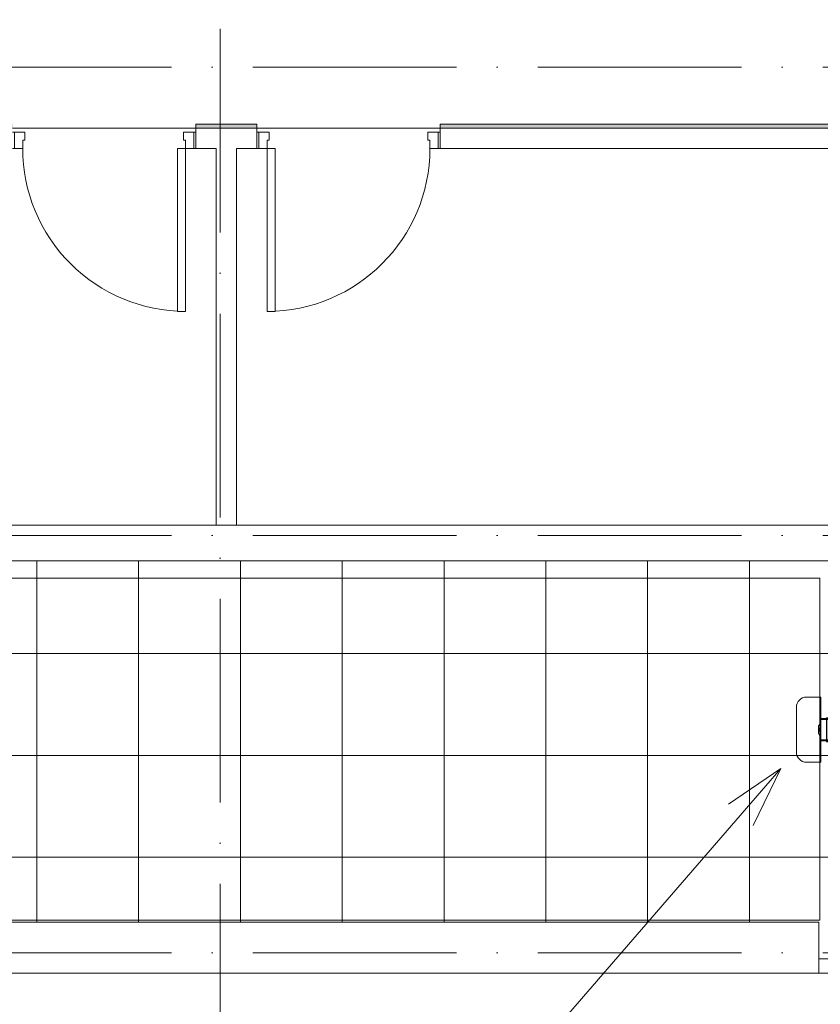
# Model space of a CAD drawing. Header units: millimetres. Extents: x 85617 to 161165, y 53267 to 102987.
# Tile 5 of 47: x 106416 to 110348, y 78278 to 83113. Entities that reach past the tile are written whole.
import ezdxf

# ---------------------------------------------------------------- set-up
doc = ezdxf.new("R2010")
doc.units = ezdxf.units.MM
doc.linetypes.add('4_ Штрихпунктир_ 10 х 2 мм', pattern=[1400, 1000, -200, 0, -200])
for name, color, linetype, lineweight in [('A-DOOR-____-MCUT', 7, 'Continuous', 18), ('A-DOOR-____-OTLN', 7, 'Continuous', 9), ('A-DOOR-FRAM-MCUT', 7, 'Continuous', 18), ('A-FLOR-____-OTLN', 7, 'Continuous', 9), ('A-ROOF-____-OTLN', 7, 'Continuous', 9), ('A-ROOF-____-PATT', 7, 'Continuous', 9), ('A-WALL-____-MCUT', 7, 'Continuous', 9), ('A-WALL-____-OTLN', 7, 'Continuous', 9), ('A-WALL-____-PATT', 7, 'Continuous', 9), ('G-____-____-TEXT', 7, 'Continuous', 9), ('I-WALL-____-OTLN', 7, 'Continuous', 9), ('P-SANR-FIXT-OTLN', 7, 'Continuous', 9), ('S-GRID-____-OTLN', 7, 'Continuous', 9)]:
    doc.layers.add(name, color=color, linetype=linetype, lineweight=lineweight)
pattern_1 = [(0, (0, 0), (0, 500), []), (90, (0, 0), (-500, 3e-14), [])]

# ---------------------------------------------------------------- blocks, each defined once
blk = doc.blocks.new('АР_Дверь однопольная - 900х2100h_800__Глухая_Межкомнатные апарт_тип_эт-V2-ВКК_25_К3_З_ЭОМ_воронка парапетная_')
at = {"layer": 'A-DOOR-____-MCUT', "color": 254, "lineweight": 13, "true_color": 0xcccccc}
for p, q in [((400, 850), (360, 850)), ((360, 850), (360, 50)), ((400, 50), (400, 850)), ((360, 50), (400, 50))]:
    blk.add_line(p, q, dxfattribs=at)
at = {"layer": 'A-DOOR-____-OTLN', "color": 254, "lineweight": 5, "true_color": 0xcccccc}
blk.add_arc((400, 50), 800, 90, 180, dxfattribs=at)
at = {"layer": 'A-DOOR-FRAM-MCUT', "color": 254, "lineweight": 13, "true_color": 0xcccccc}
for p, q in [((-440, 50), (-450, 50)), ((-400, 50), (-440, 50)), ((-440, 50), (-440, -30)), ((-400, 10), (-400, 50)), ((440, 50), (400, 50)), ((400, 50), (400, 10)), ((440, -30), (440, 50)), ((440, 50), (450, 50)), ((-390, 10), (-400, 10)), ((-390, -30), (-390, 10)), ((400, 10), (390, 10)), ((390, 10), (390, -30)), ((-440, -30), (-450, -30)), ((-440, -30), (-390, -30)), ((390, -30), (440, -30)), ((440, -30), (450, -30))]:
    blk.add_line(p, q, dxfattribs=at)
blk = doc.blocks.new('АР_Дверь однопольная - 900х2100h_800__Глухая_Межкомнатные апарт_тип_эт-V3-ВКК_25_К3_З_ЭОМ_воронка парапетная_')
at = {"layer": 'A-DOOR-____-MCUT', "color": 254, "lineweight": 13, "true_color": 0xcccccc}
for p, q in [((-400, 850), (-400, 50)), ((-360, 850), (-400, 850)), ((-360, 50), (-360, 850)), ((-400, 50), (-360, 50))]:
    blk.add_line(p, q, dxfattribs=at)
at = {"layer": 'A-DOOR-____-OTLN', "color": 254, "lineweight": 5, "true_color": 0xcccccc}
blk.add_arc((-400, 50), 800, 360, 90, dxfattribs=at)
at = {"layer": 'A-DOOR-FRAM-MCUT', "color": 254, "lineweight": 13, "true_color": 0xcccccc}
for p, q in [((-440, 50), (-450, 50)), ((-400, 50), (-440, 50)), ((-440, 50), (-440, -30)), ((-400, 10), (-400, 50)), ((440, 50), (400, 50)), ((400, 50), (400, 10)), ((440, -30), (440, 50)), ((440, 50), (450, 50)), ((-390, 10), (-400, 10)), ((-390, -30), (-390, 10)), ((400, 10), (390, 10)), ((390, 10), (390, -30)), ((-440, -30), (-450, -30)), ((-440, -30), (-390, -30)), ((390, -30), (440, -30)), ((440, -30), (450, -30))]:
    blk.add_line(p, q, dxfattribs=at)
blk = doc.blocks.new('240311_Наметкина 10_РД_АР_К3_R21_rvt-1-ВКК_25_К3_З_ЭОМ_воронка парапетная_')
at = {"layer": 'A-ROOF-____-PATT', "lineweight": 5, "true_color": 0xe4e4e4}
h = blk.add_hatch(dxfattribs=at)
h.set_pattern_fill('FP_6', color=254, style=0, pattern_type=2)
h.set_pattern_definition(pattern_1)
h.paths.add_polyline_path([(106810, 80600), (106970, 80600), (106970, 82625), (86800, 82625), (86800, 82540), (87000, 82540), (87000, 80850), (106810, 80850)])
h.paths.add_polyline_path([(104617, 80860), (87020, 80860), (87020, 82540), (106815, 82540), (106815, 80860), (106024.8, 80860)])
h = blk.add_hatch(dxfattribs=at)
h.set_pattern_fill('FP_6', color=254, style=0, pattern_type=2)
h.set_pattern_definition(pattern_1)
h.paths.add_polyline_path([(87020, 80860), (106815, 80860), (106815, 82540), (87020, 82540)])
at = {"layer": 'A-FLOR-____-OTLN', "color": 254, "lineweight": 5, "true_color": 0xcccccc}
for p, q in [((102850, 84750), (103750, 84750)), ((103750, 84750), (102850, 84750)), ((104050, 84750), (104950, 84750)), ((104950, 84750), (104050, 84750)), ((100850, 82800), (103850, 82800)), ((103950, 82800), (107070, 82800))]:
    blk.add_line(p, q, dxfattribs=at)
at = {"layer": 'A-ROOF-____-OTLN', "color": 254, "lineweight": 5, "true_color": 0xcccccc}
for p, q in [((106970, 82625), (86800, 82625)), ((106815, 82540), (87020, 82540)), ((106815, 80860), (106815, 82540)), ((87020, 80860), (106815, 80860)), ((106810, 80600), (106970, 80600))]:
    blk.add_line(p, q, dxfattribs=at)
at = {"layer": 'A-WALL-____-OTLN', "color": 254, "lineweight": 5, "true_color": 0xcccccc}
for p, q in [((86800, 80850), (106810, 80850)), ((106810, 80600), (106810, 80850)), ((106810, 80600), (86800, 80600))]:
    blk.add_line(p, q, dxfattribs=at)
at = {"layer": 'I-WALL-____-OTLN', "color": 254, "lineweight": 5, "true_color": 0xcccccc}
for p, q in [((103750, 84750), (103750, 84650)), ((104050, 84650), (104050, 84750)), ((104950, 84750), (104950, 84650)), ((103850, 84650), (103750, 84650)), ((103850, 82800), (103850, 84650)), ((103950, 84650), (103950, 82800)), ((104050, 84650), (103950, 84650)), ((107070, 84650), (104950, 84650)), ((103850, 82800), (103950, 82800))]:
    blk.add_line(p, q, dxfattribs=at)
at = {"layer": 'S-GRID-____-OTLN', "color": 254, "linetype": '4_ Штрихпунктир_ 10 х 2 мм', "lineweight": 5, "true_color": 0xdadada}
for p, q in [((103870, 56236.1), (103870, 104355.7)), ((156833.7, 85050), (82885.6, 85050)), ((156833.7, 82750), (82885.6, 82750)), ((156833.7, 80700), (82885.6, 80700))]:
    blk.add_line(p, q, dxfattribs=at)
at = {"layer": 'A-DOOR-____-OTLN', "color": 254, "lineweight": 5, "true_color": 0xcccccc, "rotation": 180}
for name, p in [('АР_Дверь однопольная - 900х2100h_800__Глухая_Межкомнатные апарт_тип_эт-V3-ВКК_25_К3_З_ЭОМ_воронка парапетная_', (103300, 84700)), ('АР_Дверь однопольная - 900х2100h_800__Глухая_Межкомнатные апарт_тип_эт-V2-ВКК_25_К3_З_ЭОМ_воронка парапетная_', (104500, 84700))]:
    blk.add_blockref(name, p, dxfattribs=at)
blk = doc.blocks.new('Наметкина 10_РД_АР_К3_Отделка_R21_rvt-1-ВКК_25_К3_З_ЭОМ_воронка парапетная_')
at = {"layer": 'A-WALL-____-PATT', "lineweight": 5, "true_color": 0xaaaaaa}
h = blk.add_hatch(dxfattribs=at)
h.set_pattern_fill('FP_7', color=253, style=0, pattern_type=2)
h.set_pattern_definition([(0, (0, 0), (203.2, 50.8), [3.353, -149.047, 3.353, -149.047, -812.8]), (0, (0, 0), (203.2, 50.8), [-304.8, 3.353, -301.447, 3.353, -149.047, -355.6]), (0, (0, 0), (203.2, 50.8), [-762, 3.353, -98.247, 3.353, -250.647]), (120, (76.2, 25.4), (-145.59409, 150.576362), [3.353, -149.047, 3.353, -149.047, -812.8]), (120, (76.2, 25.4), (-145.59409, 150.576362), [-304.8, 3.353, -301.447, 3.353, -149.047, -355.6]), (120, (76.2, 25.4), (-145.59409, 150.576362), [-762, 3.353, -98.247, 3.353, -250.647]), (240, (101.6, 127), (-57.60591, -201.376362), [3.353, -149.047, 3.353, -149.047, -812.8]), (240, (101.6, 127), (-57.60591, -201.376362), [-304.8, 3.353, -301.447, 3.353, -149.047, -355.6]), (240, (101.6, 127), (-57.60591, -201.376362), [-762, 3.353, -98.247, 3.353, -250.647])])
h.paths.add_polyline_path([(107170, 84750), (107170, 84770), (104950, 84770), (104950, 84750)])
h.paths.add_polyline_path([(104050, 84750), (104050, 84770), (103750, 84770), (103750, 84750)])
h.paths.add_polyline_path([(102850, 84750), (102850, 84770), (100750, 84770), (100750, 84750), (101801.5, 84750)])
at = {"layer": 'A-WALL-____-MCUT', "color": 253, "lineweight": 5, "true_color": 0xaaaaaa}
for p, q in [((104050, 84770), (103750, 84770)), ((103750, 84770), (103750, 84750)), ((104050, 84750), (104050, 84770)), ((107170, 84770), (104950, 84770)), ((104950, 84770), (104950, 84750)), ((103750, 84750), (104050, 84750)), ((104950, 84750), (107170, 84750))]:
    blk.add_line(p, q, dxfattribs=at)
at = {"layer": 'S-GRID-____-OTLN', "color": 254, "linetype": '4_ Штрихпунктир_ 10 х 2 мм', "lineweight": 5, "true_color": 0xcccccc}
for p, q in [((103870, 56236.1), (103870, 104355.7)), ((156833.7, 85050), (83961.5, 85050)), ((156833.7, 82750), (83961.5, 82750)), ((156833.7, 80700), (83961.5, 80700))]:
    blk.add_line(p, q, dxfattribs=at)
blk = doc.blocks.new('HL_RU_Attica drain_HL68P_0-A-200505 - Парапетная воронка Ø110-38365685-ВКК_25_К3_З_ЭОМ_воронка парапетная_')
at = {"layer": 'P-SANR-FIXT-OTLN', "color": 11, "true_color": 0xff8040}
for p, q in [((-69.5, 160), (-11.5, 160)), ((-11.5, 160), (-4.5, 160)), ((0, 160), (-4.5, 160)), ((-4.5, 110), (-4.5, 160)), ((0, 160), (0, 110)), ((-119.5, 110), (-119.5, -110)), ((-4.5, -110), (-4.5, 110)), ((0, 110), (0, -110)), ((64.5, 55), (0, 55)), ((74.5, 50), (0, 50)), ((37, 59), (28.5, 59)), ((28.5, 0), (28.5, 57.5)), ((39.5, 60), (37, 60)), ((37, 0), (37, 58.5)), ((39.5, 0), (39.5, 58.5)), ((49.5, 57.5), (39.5, 57.5)), ((52, 60), (49.5, 60)), ((49.5, 0), (49.5, 58.5)), ((74.5, 59), (52, 59)), ((52, 0), (52, 58.5)), ((74.5, 0), (74.5, 57.5)), ((106.7, 50), (74.5, 50)), ((131.7, 55), (106.7, 50)), ((106.7, 49.1), (106.7, 50)), ((590.6, 55), (129.1, 55)), ((131.7, 55), (131.7, 0)), ((-11.5, -19.8), (-11.5, 19.8)), ((39.5, 12.5), (39.5, -12.5)), ((39.5, 12.5), (49.5, 12.5)), ((39.7, 12.5), (39.5, 12.5)), ((49.5, 12.5), (49.3, 12.5)), ((49.5, -12.5), (49.5, 12.5)), ((74.5, -57.5), (74.5, 0)), ((106.7, 39.4), (106.7, 48.3)), ((106.7, 38), (106.7, 39.1)), ((106.7, 21.8), (106.7, 38)), ((106.7, 19.8), (106.7, 21.7)), ((106.7, 0), (106.7, 19.8)), ((106.7, -19.8), (106.7, 0)), ((131.7, 0), (131.7, -55)), ((28.5, -57.5), (28.5, 0)), ((37, -58.5), (37, 0)), ((39.5, -58.5), (39.5, 0)), ((39.5, -12.5), (39.7, -12.5)), ((49.5, -12.5), (39.5, -12.5)), ((49.3, -12.5), (49.5, -12.5)), ((49.5, -58.5), (49.5, 0)), ((52, -58.5), (52, 0)), ((106.7, -21.7), (106.7, -19.8)), ((106.7, -38), (106.7, -21.8)), ((106.7, -39.1), (106.7, -38)), ((106.7, -48.3), (106.7, -39.4)), ((0, -50), (74.5, -50)), ((0, -55), (64.5, -55)), ((28.5, -59), (37, -59)), ((37, -60), (39.5, -60)), ((39.5, -57.5), (49.5, -57.5)), ((49.5, -60), (52, -60)), ((52, -59), (74.5, -59)), ((74.5, -50), (106.7, -50)), ((106.7, -50), (106.7, -48.7)), ((106.7, -50), (106.7, -49.1)), ((131.7, -55), (106.7, -50)), ((129.1, -55), (590.6, -55)), ((-4.5, -160), (-4.5, -110)), ((0, -110), (0, -160)), ((-11.5, -160), (-69.5, -160)), ((-4.5, -160), (-11.5, -160)), ((-4.5, -160), (0, -160))]:
    blk.add_line(p, q, dxfattribs=at)
for centre, start, end in [((-69.5, 110), 90, 180), ((-69.5, -110), 180, 270)]:
    blk.add_arc(centre, 50, start, end, dxfattribs=at)
blk.add_ellipse((129.1, 0), major_axis=(0, 55), ratio=0.047101, start_param=3.141593, end_param=6.283185, dxfattribs=at)
for points, knots in [([(-11.5, 19.8), (-11.1, 19.9), (-10.5, 20), (-9.9, 20.3), (-9.6, 20.4), (-9.4, 20.6), (-9.1, 20.7), (-8.8, 21), (-8.5, 21.3), (-8.2, 21.6), (-8, 21.9), (-7.8, 22.1), (-7.6, 22.4), (-7.4, 22.6), (-7.2, 23), (-6.9, 23.5), (-6.6, 23.9), (-6.4, 24.4), (-6.1, 24.9), (-5.9, 25.3), (-5.7, 25.8), (-5.5, 26.3), (-5.3, 26.9), (-5, 28), (-4.6, 29.6), (-4.5, 30.8), (-4.5, 31.5)], [0, 0, 0, 0, 0.071429, 0.107143, 0.125, 0.142857, 0.160714, 0.178571, 0.214286, 0.25, 0.267857, 0.285714, 0.303571, 0.321429, 0.357143, 0.392857, 0.428571, 0.464286, 0.5, 0.535714, 0.571429, 0.607143, 0.642857, 0.714286, 0.857143, 1, 1, 1, 1]), ([(-4.3, 11.3), (-4.4, 11.2), (-4.5, 10.9), (-4.7, 10.2), (-4.9, 9.4), (-5.3, 8.3), (-5.8, 6.9), (-6.2, 5.5), (-6.5, 4.4), (-6.6, 3.5), (-6.7, 2.7), (-6.8, 1.5), (-6.9, 0), (-6.8, -1.5), (-6.7, -2.7), (-6.6, -3.5), (-6.5, -4.4), (-6.2, -5.5), (-5.8, -6.9), (-5.3, -8.3), (-4.9, -9.4), (-4.8, -10), (-4.7, -10.2)], [0.3158946, 0.3158946, 0.3158946, 0.3158946, 0.3194444, 0.3333333, 0.3472222, 0.3611111, 0.3888889, 0.4166667, 0.4305556, 0.4444444, 0.4583333, 0.4722222, 0.5, 0.5277778, 0.5416667, 0.5555556, 0.5694444, 0.5833333, 0.6111111, 0.6388889, 0.6527778, 0.6666667, 0.6666667, 0.6666667, 0.6666667]), ([(-6.7, 3.6), (-6.7, 3.3), (-6.8, 2.7), (-6.9, 1.5), (-7, 0), (-6.9, -1.5), (-6.8, -2.7), (-6.7, -3.3), (-6.7, -3.6)], [0.4444444, 0.4444444, 0.4444444, 0.4444444, 0.4583333, 0.4722222, 0.5, 0.5277778, 0.5416667, 0.5555556, 0.5555556, 0.5555556, 0.5555556]), ([(-4.5, -31.5), (-4.5, -30.8), (-4.6, -29.6), (-5, -28), (-5.4, -26.8), (-5.7, -25.8), (-6.1, -25), (-6.4, -24.4), (-6.6, -24), (-6.7, -23.7), (-6.9, -23.4), (-7.2, -23), (-7.4, -22.6), (-7.6, -22.4), (-7.8, -22.1), (-8, -21.9), (-8.2, -21.6), (-8.5, -21.3), (-8.8, -21), (-9.1, -20.7), (-9.4, -20.6), (-9.6, -20.4), (-9.9, -20.3), (-10.5, -20), (-11.1, -19.9), (-11.5, -19.8)], [0, 0, 0, 0, 0.142857, 0.285714, 0.357143, 0.428571, 0.5, 0.535714, 0.571429, 0.589286, 0.607143, 0.642857, 0.678571, 0.696429, 0.714286, 0.732143, 0.75, 0.785714, 0.821429, 0.839286, 0.857143, 0.875, 0.892857, 0.928571, 1, 1, 1, 1])]:
    blk.add_open_spline(points, degree=3, knots=knots, dxfattribs=at)

msp = doc.modelspace()

# ---------------------------------------------------------------- linework, layer by layer
at = {"layer": 'G-____-____-TEXT'}
for q in [(108078.9, 77041.1), (109897.6, 79261.2), (110019.1, 79155.8)]:
    msp.add_line((110154.9, 79435.1), q, dxfattribs=at)

# ---------------------------------------------------------------- block references
at = {"lineweight": 5}
for name in ['240311_Наметкина 10_РД_АР_К3_R21_rvt-1-ВКК_25_К3_З_ЭОМ_воронка парапетная_', 'Наметкина 10_РД_АР_К3_Отделка_R21_rvt-1-ВКК_25_К3_З_ЭОМ_воронка парапетная_']:
    msp.add_blockref(name, (3531, -2169), dxfattribs=at)
at = {"layer": 'P-SANR-FIXT-OTLN', "color": 11, "true_color": 0xff8040}
msp.add_blockref('HL_RU_Attica drain_HL68P_0-A-200505 - Парапетная воронка Ø110-38365685-ВКК_25_К3_З_ЭОМ_воронка парапетная_', (110350.5, 79626.4), dxfattribs=at)

doc.saveas('drawing.dxf')
